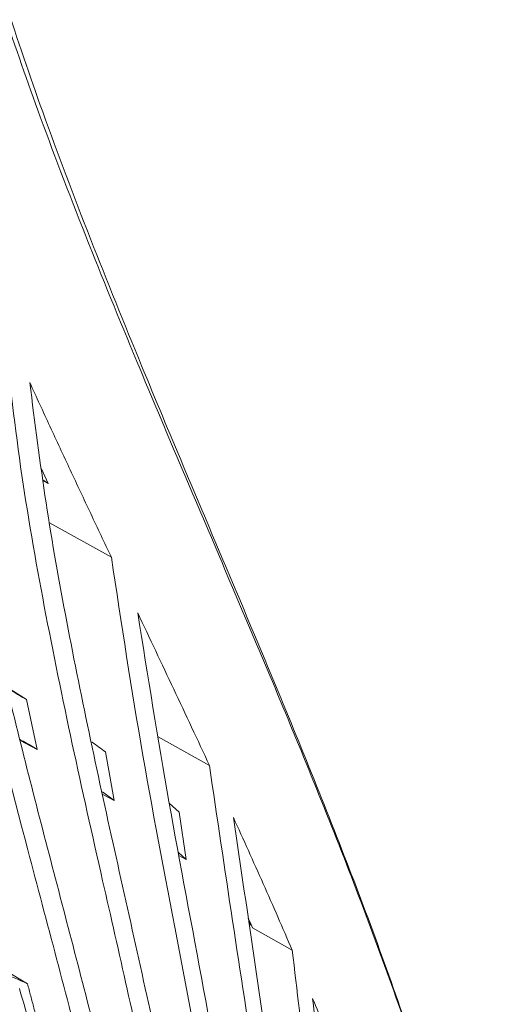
# Model space of a CAD drawing. Header units: millimetres. Extents: x 0 to 1118, y 0 to 864.
# Tile 247 of 256: x 942 to 951, y 189 to 208. Entities that reach past the tile are written whole.
import ezdxf

# ---------------------------------------------------------------- set-up
doc = ezdxf.new("R2010")
doc.units = ezdxf.units.MM

msp = doc.modelspace()

# ---------------------------------------------------------------- linework, layer by layer
at = {"color": 7, "linetype": 'Continuous', "lineweight": 15}
for p, q in [((941.97, 199.242), (942.104, 198.953)), ((942.104, 198.953), (942, 199.025)), ((942.104, 198.953), (942.002, 199.006)), ((942.13, 198.176), (943.353, 197.493)), ((941.675, 194.675), (941.882, 193.69)), ((941.882, 193.69), (941.55, 193.864)), ((944.281, 193.938), (945.295, 193.37)), ((943.24, 193.639), (943.412, 192.677)), ((943.412, 192.677), (943.176, 192.848)), ((943.412, 192.677), (943.187, 192.796)), ((944.698, 192.445), (944.499, 192.622)), ((944.698, 192.445), (944.836, 191.51)), ((944.836, 191.51), (944.679, 191.65)), ((944.836, 191.51), (944.691, 191.587)), ((946.064, 190.347), (946.118, 190.223)), ((946.118, 190.223), (946.076, 190.269)), ((946.082, 190.228), (946.126, 190.204)), ((946.118, 190.223), (946.148, 190.155)), ((946.148, 190.155), (946.934, 189.714))]:
    msp.add_line(p, q, dxfattribs=at)
at = {"color": 7, "linetype": 'Continuous', "lineweight": 15, "flags": 128}
for points in [[(941.675, 194.675), (941.421, 194.836), (941.293, 194.918)], [(941.694, 189.048), (941.242, 189.321), (940.789, 189.595), (940.354, 189.857)]]:
    msp.add_lwpolyline(points, dxfattribs=at)
at = {"color": 7, "linetype": 'Continuous', "lineweight": 15}
for points, knots in [([(939.573, 217.106), (939.588, 216.704), (939.619, 215.897), (939.792, 214.408), (940.108, 212.637), (940.617, 210.568), (941.25, 208.453), (942.025, 206.189), (942.93, 203.797), (944.142, 200.799), (945.616, 197.319), (947.007, 194.008), (948.061, 191.347), (948.811, 189.343), (949.496, 187.336), (949.939, 185.964), (950.127, 185.267), (950.135, 185.236)], [0, 0, 0, 0, 0.041579, 0.083396, 0.147746, 0.212686, 0.278987, 0.345583, 0.42361, 0.501781, 0.625166, 0.748836, 0.810806, 0.872831, 0.934912, 0.997131, 1, 1, 1, 1]), ([(943.793, 182.988), (943.653, 183.728), (943.371, 185.208), (942.657, 188.108), (941.746, 191.495), (940.733, 195.418), (940.038, 198.573), (939.59, 201.152), (939.327, 203.126), (939.144, 205.136), (939.124, 206.505), (939.114, 207.19)], [0, 0, 0, 0, 0.0913084, 0.1827878, 0.3660622, 0.5233231, 0.680743, 0.7601147, 0.8396087, 0.9196528, 1, 1, 1, 1]), ([(939.565, 206.014), (939.595, 205.374), (939.654, 204.092), (939.867, 202.196), (940.147, 200.317), (940.623, 197.746), (941.361, 194.518), (942.373, 190.646), (943.217, 187.42), (943.828, 184.807), (944.069, 183.472), (944.19, 182.804)], [0, 0, 0, 0, 0.078686, 0.15762, 0.237084, 0.316658, 0.48739, 0.658338, 0.829041, 0.914467, 1, 1, 1, 1]), ([(944.888, 182.429), (944.783, 183.164), (944.573, 184.634), (943.995, 187.519), (943.299, 190.559), (942.572, 193.79), (942.014, 196.516), (941.528, 199.278), (941.321, 201.162), (941.218, 202.105)], [0, 0, 0, 0, 0.110162, 0.220542, 0.441785, 0.581092, 0.720433, 0.86007, 1, 1, 1, 1]), ([(941.738, 200.953), (941.84, 200.157), (942.042, 198.563), (942.602, 195.425), (943.438, 191.558), (944.313, 187.709), (944.932, 184.592), (945.149, 182.998), (945.258, 182.2)], [0, 0, 0, 0, 0.124633, 0.249464, 0.499796, 0.749703, 0.874753, 1, 1, 1, 1]), ([(943.353, 197.493), (943.217, 197.781), (942.945, 198.357), (942.539, 199.222), (942.136, 200.087), (941.871, 200.664), (941.738, 200.953)], [0, 0, 0, 0, 0.250029, 0.500059, 0.750023, 1, 1, 1, 1]), ([(945.907, 181.743), (945.843, 182.417), (945.714, 183.766), (945.313, 186.414), (944.712, 189.673), (943.951, 193.557), (943.552, 196.181), (943.353, 197.493)], [0, 0, 0, 0, 0.125506, 0.251237, 0.502203, 0.751053, 1, 1, 1, 1]), ([(943.874, 196.393), (944.074, 195.144), (944.474, 192.647), (945.187, 188.957), (945.731, 185.868), (946.083, 183.374), (946.194, 182.105), (946.25, 181.47)], [0, 0, 0, 0, 0.251031, 0.502022, 0.750741, 0.875289, 1, 1, 1, 1]), ([(945.295, 193.37), (945.178, 193.622), (944.943, 194.127), (944.588, 194.883), (944.232, 195.638), (943.993, 196.142), (943.874, 196.393)], [0, 0, 0, 0, 0.250025, 0.500049, 0.750024, 1, 1, 1, 1]), ([(941.675, 194.675), (941.58, 194.731), (941.456, 194.804), (941.329, 194.874), (941.299, 194.891)], [0, 0, 0, 0, 0.756937, 1, 1, 1, 1]), ([(941.882, 193.69), (941.79, 193.744), (941.679, 193.809), (941.565, 193.872), (941.545, 193.883)], [0, 0, 0, 0, 0.818216, 1, 1, 1, 1]), ([(943.24, 193.639), (943.151, 193.704), (943.062, 193.77), (942.971, 193.834), (942.97, 193.835)], [0, 0, 0, 0, 0.985564, 1, 1, 1, 1]), ([(946.846, 180.934), (946.82, 181.466), (946.769, 182.53), (946.568, 184.631), (946.228, 187.22), (945.748, 190.295), (945.446, 192.345), (945.295, 193.37)], [0, 0, 0, 0, 0.125481, 0.251115, 0.502075, 0.751039, 1, 1, 1, 1]), ([(946.934, 189.714), (946.839, 189.933), (946.65, 190.372), (946.36, 191.028), (946.067, 191.684), (945.869, 192.121), (945.77, 192.339)], [0, 0, 0, 0, 0.250076, 0.500151, 0.750066, 1, 1, 1, 1]), ([(945.77, 192.339), (945.913, 191.367), (946.201, 189.424), (946.63, 186.517), (947.001, 183.595), (947.107, 181.61), (947.159, 180.617)], [0, 0, 0, 0, 0.250906, 0.501813, 0.750661, 1, 1, 1, 1]), ([(947.701, 180.004), (947.689, 180.83), (947.665, 182.48), (947.469, 184.911), (947.217, 187.319), (947.028, 188.915), (946.934, 189.714)], [0, 0, 0, 0, 0.250826, 0.501596, 0.750775, 1, 1, 1, 1]), ([(940.014, 189.424), (940.169, 188.969), (940.489, 188.027), (940.963, 186.594), (941.429, 185.122), (941.706, 184.124), (941.845, 183.625)], [0, 0, 0, 0, 0.2383135, 0.4928603, 0.7463386, 1, 1, 1, 1]), ([(941.694, 189.048), (941.516, 189.127), (941.195, 189.269), (940.865, 189.395), (940.719, 189.451)], [0, 0, 0, 0, 0.5566371, 1, 1, 1, 1]), ([(942.63, 183.418), (942.514, 183.91), (942.284, 184.894), (941.886, 186.343), (941.479, 187.75), (941.201, 188.67), (941.067, 189.116)], [0, 0, 0, 0, 0.254628, 0.509229, 0.762698, 1, 1, 1, 1]), ([(941.533, 188.952), (941.665, 188.507), (941.938, 187.587), (942.335, 186.185), (942.72, 184.744), (942.94, 183.768), (943.05, 183.28)], [0, 0, 0, 0, 0.238443, 0.493093, 0.746442, 1, 1, 1, 1]), ([(941.694, 189.048), (941.715, 188.968), (941.757, 188.809), (941.82, 188.569), (941.883, 188.329), (941.925, 188.17), (941.945, 188.09)], [0, 0, 0, 0, 0.249999, 0.499999, 0.749999, 1, 1, 1, 1]), ([(948.242, 186.476), (948.17, 186.667), (948.025, 187.048), (947.8, 187.619), (947.571, 188.19), (947.415, 188.569), (947.336, 188.759)], [0, 0, 0, 0, 0.250116, 0.500232, 0.750095, 1, 1, 1, 1]), ([(947.336, 188.759), (947.422, 188.006), (947.592, 186.5), (947.808, 184.234), (947.967, 181.955), (947.978, 180.417), (947.983, 179.646)], [0, 0, 0, 0, 0.250676, 0.501361, 0.750489, 1, 1, 1, 1])]:
    msp.add_open_spline(points, degree=3, knots=knots, dxfattribs=at)
at = {"color": 9, "linetype": 'Continuous', "lineweight": 15}
msp.add_open_spline([(951.23, 180.688), (951.197, 180.877), (951.046, 181.724), (950.682, 183.25), (950.143, 185.256), (949.514, 187.27), (948.818, 189.282), (948.063, 191.291), (947.001, 193.953), (945.601, 197.26), (944.116, 200.729), (942.892, 203.713), (941.986, 206.07), (941.211, 208.283), (940.568, 210.354), (940.032, 212.423), (939.688, 214.207), (939.493, 215.702), (939.45, 216.5), (939.428, 216.9)], degree=3, knots=[0, 0, 0, 0, 0.015853, 0.070905, 0.125719, 0.180452, 0.235318, 0.289883, 0.344507, 0.453239, 0.561542, 0.629912, 0.698374, 0.754894, 0.81161, 0.869221, 0.92731, 0.963558, 1, 1, 1, 1], dxfattribs=at)

doc.saveas('drawing.dxf')
